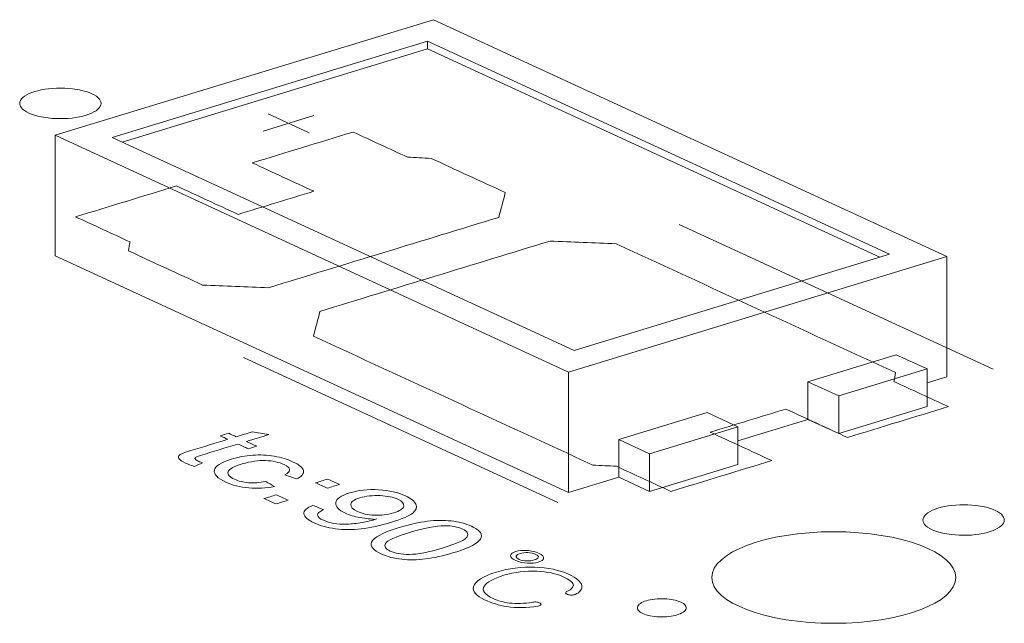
# Model space of a CAD drawing. Header units: inches. Extents: x -30 to 641, y 180 to 601.
# Tile 45 of 234: x 268.87 to 274.92, y 279.96 to 283.67. Entities that reach past the tile are written whole.
import ezdxf

# ---------------------------------------------------------------- set-up
doc = ezdxf.new("R2010")
doc.units = ezdxf.units.IN
doc.header["$MEASUREMENT"] = 0
doc.layers.add('1', color=7, linetype='Continuous')

# ---------------------------------------------------------------- blocks, each defined once
blk = doc.blocks.new('block 3207')
at = {"layer": '1', "color": 155, "lineweight": 18, "true_color": 0x4c7299}
blk.add_lwpolyline([(274.5682, 282.214), (271.4121, 283.6699)], dxfattribs=at)
blk = doc.blocks.new('block 3209')
at = {"layer": '1', "color": 155, "lineweight": 18, "true_color": 0x4c7299}
blk.add_lwpolyline([(269.0853, 282.9589), (272.2414, 281.5031)], dxfattribs=at)
blk = doc.blocks.new('block 3210')
at = {"layer": '1', "color": 155, "lineweight": 18, "true_color": 0x4c7299}
blk.add_lwpolyline([(274.2165, 282.2275), (272.2775, 281.6351)], dxfattribs=at)
blk = doc.blocks.new('block 3211')
at = {"layer": '1', "color": 155, "lineweight": 18, "true_color": 0x4c7299}
blk.add_lwpolyline([(271.376, 283.5378), (274.2165, 282.2275)], dxfattribs=at)
blk = doc.blocks.new('block 3212')
at = {"layer": '1', "color": 155, "lineweight": 18, "true_color": 0x4c7299}
blk.add_lwpolyline([(271.4121, 283.6699), (269.0853, 282.9589)], dxfattribs=at)
blk = doc.blocks.new('block 3213')
at = {"layer": '1', "color": 155, "lineweight": 18, "true_color": 0x4c7299}
blk.add_lwpolyline([(269.437, 282.9454), (271.376, 283.5378)], dxfattribs=at)
blk = doc.blocks.new('block 3214')
at = {"layer": '1', "color": 155, "lineweight": 18, "true_color": 0x4c7299}
blk.add_lwpolyline([(272.2775, 281.6351), (269.437, 282.9454)], dxfattribs=at)
blk = doc.blocks.new('block 3215')
at = {"layer": '1', "color": 155, "lineweight": 18, "true_color": 0x4c7299}
blk.add_lwpolyline([(273.0946, 281.254), (273.2839, 281.1666)], dxfattribs=at)
blk = doc.blocks.new('block 3216')
at = {"layer": '1', "color": 155, "lineweight": 18, "true_color": 0x4c7299}
blk.add_lwpolyline([(273.715, 281.4435), (273.9044, 281.3562)], dxfattribs=at)
blk = doc.blocks.new('block 3217')
at = {"layer": '1', "color": 155, "lineweight": 18, "true_color": 0x4c7299}
blk.add_lwpolyline([(272.2414, 281.5031), (274.5682, 282.214)], dxfattribs=at)
blk = doc.blocks.new('block 3218')
at = {"layer": '1', "color": 155, "lineweight": 18, "true_color": 0x4c7299}
blk.add_lwpolyline([(273.9044, 281.3562), (274.4473, 281.5221)], dxfattribs=at)
blk = doc.blocks.new('block 3219')
at = {"layer": '1', "color": 155, "lineweight": 18, "true_color": 0x4c7299}
blk.add_lwpolyline([(274.4473, 281.5221), (274.258, 281.6094)], dxfattribs=at)
blk = doc.blocks.new('block 3220')
at = {"layer": '1', "color": 155, "lineweight": 18, "true_color": 0x4c7299}
blk.add_lwpolyline([(272.741, 281.0007), (272.5516, 281.0881)], dxfattribs=at)
blk = doc.blocks.new('block 3221')
at = {"layer": '1', "color": 155, "lineweight": 18, "true_color": 0x4c7299}
blk.add_lwpolyline([(273.2839, 281.1666), (272.741, 281.0007)], dxfattribs=at)
blk = doc.blocks.new('block 4233')
at = {"layer": '1', "color": 155, "lineweight": 18, "true_color": 0x4c7299}
blk.add_lwpolyline([(272.2414, 281.5031), (272.2414, 280.7616)], dxfattribs=at)
blk = doc.blocks.new('block 4234')
at = {"layer": '1', "color": 155, "lineweight": 18, "true_color": 0x4c7299}
blk.add_lwpolyline([(274.5682, 282.214), (274.5682, 281.4725)], dxfattribs=at)
blk = doc.blocks.new('block 4235')
at = {"layer": '1', "color": 155, "lineweight": 18, "true_color": 0x4c7299}
blk.add_lwpolyline([(271.376, 283.4915), (271.376, 283.5378)], dxfattribs=at)
blk = doc.blocks.new('block 4236')
at = {"layer": '1', "color": 155, "lineweight": 18, "true_color": 0x4c7299}
blk.add_lwpolyline([(269.0853, 282.9589), (269.0853, 282.2175)], dxfattribs=at)
blk = doc.blocks.new('block 4237')
at = {"layer": '1', "color": 155, "lineweight": 18, "true_color": 0x4c7299}
blk.add_lwpolyline([(269.4975, 282.9175), (271.376, 283.4915)], dxfattribs=at)
blk = doc.blocks.new('block 4238')
at = {"layer": '1', "color": 155, "lineweight": 18, "true_color": 0x4c7299}
blk.add_lwpolyline([(271.376, 283.4915), (274.1561, 282.2091)], dxfattribs=at)
blk = doc.blocks.new('block 4239')
at = {"layer": '1', "color": 155, "lineweight": 18, "true_color": 0x4c7299}
blk.add_lwpolyline([(273.715, 281.4435), (273.715, 281.2118)], dxfattribs=at)
blk = doc.blocks.new('block 4240')
at = {"layer": '1', "color": 155, "lineweight": 18, "true_color": 0x4c7299}
blk.add_lwpolyline([(272.5516, 281.0881), (272.5516, 280.8564)], dxfattribs=at)
blk = doc.blocks.new('block 4241')
at = {"layer": '1', "color": 155, "lineweight": 18, "true_color": 0x4c7299}
blk.add_lwpolyline([(273.9044, 281.3562), (273.9044, 281.1245)], dxfattribs=at)
blk = doc.blocks.new('block 4242')
at = {"layer": '1', "color": 155, "lineweight": 18, "true_color": 0x4c7299}
blk.add_lwpolyline([(274.4473, 281.5221), (274.4473, 281.2903)], dxfattribs=at)
blk = doc.blocks.new('block 4243')
at = {"layer": '1', "color": 155, "lineweight": 18, "true_color": 0x4c7299}
blk.add_lwpolyline([(273.2839, 281.1666), (273.2839, 280.9349)], dxfattribs=at)
blk = doc.blocks.new('block 4244')
at = {"layer": '1', "color": 155, "lineweight": 18, "true_color": 0x4c7299}
blk.add_lwpolyline([(272.741, 281.0007), (272.741, 280.769)], dxfattribs=at)
blk = doc.blocks.new('block 4245')
at = {"layer": '1', "color": 155, "lineweight": 18, "true_color": 0x4c7299}
blk.add_lwpolyline([(274.258, 281.6094), (273.715, 281.4435)], dxfattribs=at)
blk = doc.blocks.new('block 4246')
at = {"layer": '1', "color": 155, "lineweight": 18, "true_color": 0x4c7299}
blk.add_lwpolyline([(272.5516, 281.0881), (273.0946, 281.254)], dxfattribs=at)
blk = doc.blocks.new('block 4247')
at = {"layer": '1', "color": 155, "lineweight": 18, "true_color": 0x4c7299}
blk.add_lwpolyline([(273.2839, 280.9349), (272.741, 280.769)], dxfattribs=at)
blk = doc.blocks.new('block 4248')
at = {"layer": '1', "color": 155, "lineweight": 18, "true_color": 0x4c7299}
blk.add_lwpolyline([(273.9044, 281.1245), (274.4473, 281.2903)], dxfattribs=at)
blk = doc.blocks.new('block 4249')
at = {"layer": '1', "color": 155, "lineweight": 18, "true_color": 0x4c7299}
blk.add_lwpolyline([(273.715, 281.2118), (273.9044, 281.1245)], dxfattribs=at)
blk = doc.blocks.new('block 4250')
at = {"layer": '1', "color": 155, "lineweight": 18, "true_color": 0x4c7299}
blk.add_lwpolyline([(272.741, 280.769), (272.5516, 280.8564)], dxfattribs=at)
blk = doc.blocks.new('block 4251')
at = {"layer": '1', "color": 155, "lineweight": 18, "true_color": 0x4c7299}
blk.add_lwpolyline([(272.2414, 280.7616), (272.5516, 280.8564)], dxfattribs=at)
blk = doc.blocks.new('block 4252')
at = {"layer": '1', "color": 155, "lineweight": 18, "true_color": 0x4c7299}
blk.add_lwpolyline([(274.4473, 281.4356), (274.5682, 281.4725)], dxfattribs=at)
blk = doc.blocks.new('block 4253')
at = {"layer": '1', "color": 155, "lineweight": 18, "true_color": 0x4c7299}
blk.add_lwpolyline([(273.2839, 281.0801), (273.715, 281.2118)], dxfattribs=at)
blk = doc.blocks.new('block 4254')
at = {"layer": '1', "color": 155, "lineweight": 18, "true_color": 0x4c7299}
blk.add_lwpolyline([(269.0853, 282.2175), (272.2414, 280.7616)], dxfattribs=at)
blk = doc.blocks.new('block 4704')
at = {"layer": '1', "color": 18, "lineweight": 13, "true_color": 0x4c0000}
blk.add_lwpolyline([(272.1762, 280.7013), (270.2445, 281.5924)], dxfattribs=at)
blk = doc.blocks.new('block 4773')
at = {"layer": '1', "color": 18, "lineweight": 13, "true_color": 0x4c0000}
blk.add_lwpolyline([(274.8545, 281.5196), (272.9228, 282.4107)], dxfattribs=at)
blk = doc.blocks.new('block 4774')
at = {"layer": '1', "color": 18, "lineweight": 13, "true_color": 0x4c0000}
blk.add_lwpolyline([(270.3945, 283.0901), (270.647, 282.9737)], dxfattribs=at)
blk = doc.blocks.new('block 4775')
at = {"layer": '1', "color": 18, "lineweight": 13, "true_color": 0x4c0000}
blk.add_lwpolyline([(270.3654, 282.985), (270.6757, 283.0797)], dxfattribs=at)
blk = doc.blocks.new('block 4947')
at = {"layer": '1', "color": 18, "lineweight": 13, "true_color": 0x4c0000}
blk.add_lwpolyline([(272.1762, 280.7013), (270.2445, 281.5924)], dxfattribs=at)
blk = doc.blocks.new('block 4948')
at = {"layer": '1', "color": 18, "lineweight": 13, "true_color": 0x4c0000}
blk.add_lwpolyline([(274.8545, 281.5196), (272.9228, 282.4107)], dxfattribs=at)
blk = doc.blocks.new('block 4949')
at = {"layer": '1', "color": 18, "lineweight": 13, "true_color": 0x4c0000}
blk.add_lwpolyline([(270.3654, 282.985), (270.6757, 283.0797)], dxfattribs=at)
blk = doc.blocks.new('block 4950')
at = {"layer": '1', "color": 18, "lineweight": 13, "true_color": 0x4c0000}
blk.add_lwpolyline([(270.3945, 283.0901), (270.647, 282.9737)], dxfattribs=at)
blk = doc.blocks.new('block 5622')
at = {"layer": '1', "color": 18, "lineweight": 13, "true_color": 0x4c0000}
blk.add_open_spline([(273.1236, 280.2391), (273.1236, 280.0836), (273.4594, 279.9575), (273.8736, 279.9575), (274.2878, 279.9575), (274.6236, 280.0836), (274.6236, 280.2391), (274.6236, 280.3946), (274.2878, 280.5206), (273.8736, 280.5206), (273.4594, 280.5206), (273.1236, 280.3946), (273.1236, 280.2391)], degree=3, knots=[0, 0, 0, 0, 1, 1, 1, 2, 2, 2, 3, 3, 3, 4, 4, 4, 4], dxfattribs=at)
blk = doc.blocks.new('block 5623')
at = {"layer": '1', "color": 18, "lineweight": 13, "true_color": 0x4c0000}
blk.add_open_spline([(273.1236, 280.2391), (273.1236, 280.0836), (273.4594, 279.9575), (273.8736, 279.9575), (274.2878, 279.9575), (274.6236, 280.0836), (274.6236, 280.2391), (274.6236, 280.3946), (274.2878, 280.5206), (273.8736, 280.5206), (273.4594, 280.5206), (273.1236, 280.3946), (273.1236, 280.2391)], degree=3, knots=[0, 0, 0, 0, 1, 1, 1, 2, 2, 2, 3, 3, 3, 4, 4, 4, 4], dxfattribs=at)
blk = doc.blocks.new('block 5624')
at = {"layer": '1', "color": 18, "lineweight": 13, "true_color": 0x4c0000}
blk.add_open_spline([(273.1236, 280.2391), (273.1236, 280.0836), (273.4594, 279.9575), (273.8736, 279.9575), (274.2878, 279.9575), (274.6236, 280.0836), (274.6236, 280.2391), (274.6236, 280.3946), (274.2878, 280.5206), (273.8736, 280.5206), (273.4594, 280.5206), (273.1236, 280.3946), (273.1236, 280.2391)], degree=3, knots=[0, 0, 0, 0, 1, 1, 1, 2, 2, 2, 3, 3, 3, 4, 4, 4, 4], dxfattribs=at)
blk = doc.blocks.new('block 5626')
at = {"layer": '1', "color": 18, "lineweight": 13, "true_color": 0x4c0000}
blk.add_open_spline([(273.1236, 280.2391), (273.1236, 280.0836), (273.4594, 279.9575), (273.8736, 279.9575), (274.2878, 279.9575), (274.6236, 280.0836), (274.6236, 280.2391), (274.6236, 280.3946), (274.2878, 280.5206), (273.8736, 280.5206), (273.4594, 280.5206), (273.1236, 280.3946), (273.1236, 280.2391)], degree=3, knots=[0, 0, 0, 0, 1, 1, 1, 2, 2, 2, 3, 3, 3, 4, 4, 4, 4], dxfattribs=at)
blk = doc.blocks.new('block 8531')
at = {"layer": '1', "color": 18, "lineweight": 13, "true_color": 0x4c0000}
blk.add_lwpolyline([(268.9596, 283.2278), (268.9787, 283.2331), (268.9994, 283.2378), (269.0217, 283.2418), (269.0451, 283.2449), (269.0695, 283.2472), (269.0943, 283.2485), (269.1441, 283.2484), (269.1683, 283.2469), (269.1916, 283.2447), (269.2354, 283.2378), (269.2563, 283.2331), (269.2761, 283.2276), (269.2946, 283.2213), (269.3114, 283.2143), (269.3263, 283.2067), (269.339, 283.1986), (269.3493, 283.1902), (269.3573, 283.1815), (269.363, 283.1728), (269.3664, 283.1641), (269.3675, 283.155), (269.3663, 283.1459), (269.3627, 283.1366), (269.3566, 283.1275), (269.348, 283.1187), (269.3372, 283.1102), (269.3242, 283.1022), (269.3094, 283.0948), (269.293, 283.0881), (269.2753, 283.0822), (269.2562, 283.0769), (269.2355, 283.0722), (269.2132, 283.0683), (269.1897, 283.0651), (269.1654, 283.0629), (269.1406, 283.0615), (269.0908, 283.0617), (269.0666, 283.0631), (269.0433, 283.0653), (268.9995, 283.0722), (268.9786, 283.0769), (268.9587, 283.0824), (268.9403, 283.0888), (268.9235, 283.0958), (268.9086, 283.1033), (268.8959, 283.1114), (268.8855, 283.1198), (268.8775, 283.1285), (268.8719, 283.1372), (268.8685, 283.146), (268.8673, 283.155), (268.8685, 283.1642), (268.8722, 283.1734), (268.8783, 283.1825), (268.8868, 283.1914), (268.8977, 283.1999), (268.9107, 283.2078), (268.9255, 283.2152), (268.9419, 283.2219), (268.9596, 283.2278)], dxfattribs=at)
blk = doc.blocks.new('block 8532')
at = {"layer": '1', "color": 18, "lineweight": 13, "true_color": 0x4c0000}
blk.add_lwpolyline([(274.5143, 280.6655), (274.5334, 280.6708), (274.5542, 280.6754), (274.5764, 280.6794), (274.5999, 280.6825), (274.6242, 280.6848), (274.6491, 280.6862), (274.6988, 280.686), (274.723, 280.6846), (274.7463, 280.6823), (274.7901, 280.6755), (274.811, 280.6708), (274.8309, 280.6652), (274.8493, 280.6589), (274.8661, 280.6519), (274.881, 280.6443), (274.8937, 280.6363), (274.9041, 280.6278), (274.9121, 280.6192), (274.9177, 280.6105), (274.9211, 280.6017), (274.9223, 280.5927), (274.9211, 280.5835), (274.9174, 280.5743), (274.9113, 280.5652), (274.9028, 280.5563), (274.8919, 280.5478), (274.8789, 280.5398), (274.8641, 280.5325), (274.8477, 280.5258), (274.83, 280.5198), (274.811, 280.5146), (274.7902, 280.5099), (274.7679, 280.5059), (274.7445, 280.5028), (274.7201, 280.5005), (274.6953, 280.4992), (274.6455, 280.4993), (274.6213, 280.5007), (274.598, 280.503), (274.5542, 280.5099), (274.5333, 280.5146), (274.5135, 280.5201), (274.495, 280.5264), (274.4782, 280.5334), (274.4633, 280.541), (274.4507, 280.5491), (274.4403, 280.5575), (274.4323, 280.5661), (274.4266, 280.5748), (274.4232, 280.5836), (274.4221, 280.5926), (274.4233, 280.6018), (274.4269, 280.611), (274.433, 280.6201), (274.4416, 280.629), (274.4524, 280.6375), (274.4654, 280.6455), (274.4802, 280.6529), (274.4966, 280.6595), (274.5143, 280.6655)], dxfattribs=at)
blk = doc.blocks.new('block 8533')
at = {"layer": '1', "color": 18, "lineweight": 13, "true_color": 0x4c0000}
blk.add_open_spline([(273.958, 281.1005), (274.1649, 281.1637), (274.3717, 281.2269), (274.5785, 281.2901), (274.4669, 281.3416), (274.3554, 281.393), (274.2438, 281.4445), (274.2471, 281.4628), (274.2504, 281.4811), (274.2537, 281.4994), (273.6808, 281.7637), (273.1079, 282.028), (272.535, 282.2922), (272.3996, 282.2976), (272.2643, 282.303), (272.1289, 282.3084), (271.6573, 282.1643), (271.1856, 282.0202), (270.714, 281.8761), (270.7005, 281.8252), (270.687, 281.7744), (270.6735, 281.7235), (271.2464, 281.4592), (271.8194, 281.1949), (272.3923, 280.9307), (272.4407, 280.9282), (272.4891, 280.9256), (272.5375, 280.9231), (272.6491, 280.8717), (272.7606, 280.8202), (272.8722, 280.7688), (273.079, 280.8319), (273.2858, 280.8951), (273.4927, 280.9583), (273.3664, 281.0166), (273.2402, 281.0748), (273.1139, 281.133), (273.269, 281.1804), (273.4242, 281.2278), (273.5793, 281.2752), (273.7055, 281.217), (273.8318, 281.1588), (273.958, 281.1005)], degree=3, knots=[0, 0, 0, 0, 1, 1, 1, 2, 2, 2, 3, 3, 3, 4, 4, 4, 5, 5, 5, 6, 6, 6, 7, 7, 7, 8, 8, 8, 9, 9, 9, 10, 10, 10, 11, 11, 11, 12, 12, 12, 13, 13, 13, 14, 14, 14, 14], dxfattribs=at)
blk = doc.blocks.new('block 8534')
at = {"layer": '1', "color": 18, "lineweight": 13, "true_color": 0x4c0000}
blk.add_open_spline([(273.958, 281.1005), (274.1649, 281.1637), (274.3717, 281.2269), (274.5785, 281.2901), (274.4669, 281.3416), (274.3554, 281.393), (274.2438, 281.4445), (274.2471, 281.4628), (274.2504, 281.4811), (274.2537, 281.4994), (273.6808, 281.7637), (273.1079, 282.028), (272.535, 282.2922), (272.3996, 282.2976), (272.2643, 282.303), (272.1289, 282.3084), (271.6573, 282.1643), (271.1856, 282.0202), (270.714, 281.8761), (270.7005, 281.8252), (270.687, 281.7744), (270.6735, 281.7235), (271.2464, 281.4592), (271.8194, 281.1949), (272.3923, 280.9307), (272.4407, 280.9282), (272.4891, 280.9256), (272.5375, 280.9231), (272.6491, 280.8717), (272.7606, 280.8202), (272.8722, 280.7688), (273.079, 280.8319), (273.2858, 280.8951), (273.4927, 280.9583), (273.3664, 281.0166), (273.2402, 281.0748), (273.1139, 281.133), (273.269, 281.1804), (273.4242, 281.2278), (273.5793, 281.2752), (273.7055, 281.217), (273.8318, 281.1588), (273.958, 281.1005)], degree=3, knots=[0, 0, 0, 0, 1, 1, 1, 2, 2, 2, 3, 3, 3, 4, 4, 4, 5, 5, 5, 6, 6, 6, 7, 7, 7, 8, 8, 8, 9, 9, 9, 10, 10, 10, 11, 11, 11, 12, 12, 12, 13, 13, 13, 14, 14, 14, 14], dxfattribs=at)
blk = doc.blocks.new('block 8535')
at = {"layer": '1', "color": 18, "lineweight": 13, "true_color": 0x4c0000}
blk.add_open_spline([(271.8537, 282.6065), (271.8402, 282.5557), (271.8268, 282.5048), (271.8133, 282.454), (271.3416, 282.3099), (270.87, 282.1658), (270.3984, 282.0217), (270.263, 282.027), (270.1276, 282.0324), (269.9923, 282.0378), (269.8401, 282.1079), (269.688, 282.1781), (269.5359, 282.2483), (269.5392, 282.2666), (269.5425, 282.2849), (269.5458, 282.3032), (269.4343, 282.3546), (269.3227, 282.4061), (269.2111, 282.4576), (269.4179, 282.5208), (269.6248, 282.584), (269.8316, 282.6472), (269.9578, 282.5889), (270.0841, 282.5307), (270.2103, 282.4725), (270.3654, 282.5198), (270.5206, 282.5672), (270.6757, 282.6146), (270.5494, 282.6729), (270.4232, 282.7311), (270.297, 282.7893), (270.5038, 282.8525), (270.7106, 282.9157), (270.9174, 282.9789), (271.029, 282.9275), (271.1406, 282.876), (271.2522, 282.8245), (271.3006, 282.822), (271.3489, 282.8195), (271.3973, 282.817), (271.5495, 282.7468), (271.7016, 282.6767), (271.8537, 282.6065)], degree=3, knots=[0, 0, 0, 0, 1, 1, 1, 2, 2, 2, 3, 3, 3, 4, 4, 4, 5, 5, 5, 6, 6, 6, 7, 7, 7, 8, 8, 8, 9, 9, 9, 10, 10, 10, 11, 11, 11, 12, 12, 12, 13, 13, 13, 14, 14, 14, 14], dxfattribs=at)
blk = doc.blocks.new('block 8536')
at = {"layer": '1', "color": 18, "lineweight": 13, "true_color": 0x4c0000}
blk.add_open_spline([(271.8537, 282.6065), (271.8402, 282.5557), (271.8268, 282.5048), (271.8133, 282.454), (271.3416, 282.3099), (270.87, 282.1658), (270.3984, 282.0217), (270.263, 282.027), (270.1276, 282.0324), (269.9923, 282.0378), (269.8401, 282.1079), (269.688, 282.1781), (269.5359, 282.2483), (269.5392, 282.2666), (269.5425, 282.2849), (269.5458, 282.3032), (269.4343, 282.3546), (269.3227, 282.4061), (269.2111, 282.4576), (269.4179, 282.5208), (269.6248, 282.584), (269.8316, 282.6472), (269.9578, 282.5889), (270.0841, 282.5307), (270.2103, 282.4725), (270.3654, 282.5198), (270.5206, 282.5672), (270.6757, 282.6146), (270.5494, 282.6729), (270.4232, 282.7311), (270.297, 282.7893), (270.5038, 282.8525), (270.7106, 282.9157), (270.9174, 282.9789), (271.029, 282.9275), (271.1406, 282.876), (271.2522, 282.8245), (271.3006, 282.822), (271.3489, 282.8195), (271.3973, 282.817), (271.5495, 282.7468), (271.7016, 282.6767), (271.8537, 282.6065)], degree=3, knots=[0, 0, 0, 0, 1, 1, 1, 2, 2, 2, 3, 3, 3, 4, 4, 4, 5, 5, 5, 6, 6, 6, 7, 7, 7, 8, 8, 8, 9, 9, 9, 10, 10, 10, 11, 11, 11, 12, 12, 12, 13, 13, 13, 14, 14, 14, 14], dxfattribs=at)
blk = doc.blocks.new('block 8748')
at = {"layer": '1', "color": 18, "lineweight": 13, "true_color": 0x4c0000}
blk.add_lwpolyline([(272.7211, 280.0966), (272.7326, 280.0997), (272.745, 280.1025), (272.7584, 280.1049), (272.7724, 280.1068), (272.787, 280.1081), (272.8019, 280.1089), (272.8318, 280.1089), (272.8463, 280.108), (272.8603, 280.1067), (272.8865, 280.1025), (272.8991, 280.0997), (272.911, 280.0964), (272.9221, 280.0926), (272.9321, 280.0884), (272.941, 280.0839), (272.9486, 280.079), (272.9549, 280.074), (272.9597, 280.0688), (272.9631, 280.0636), (272.9651, 280.0583), (272.9658, 280.0529), (272.9651, 280.0474), (272.9629, 280.0419), (272.9592, 280.0364), (272.9541, 280.0311), (272.9476, 280.026), (272.9398, 280.0212), (272.9309, 280.0168), (272.9211, 280.0128), (272.9105, 280.0092), (272.899, 280.006), (272.8866, 280.0032), (272.8732, 280.0009), (272.8592, 279.999), (272.8446, 279.9976), (272.8297, 279.9968), (272.7998, 279.9969), (272.7853, 279.9977), (272.7713, 279.9991), (272.7451, 280.0032), (272.7325, 280.006), (272.7206, 280.0093), (272.7095, 280.0131), (272.6994, 280.0173), (272.6905, 280.0219), (272.6829, 280.0267), (272.6767, 280.0318), (272.6719, 280.037), (272.6685, 280.0422), (272.6665, 280.0474), (272.6658, 280.0529), (272.6665, 280.0584), (272.6687, 280.0639), (272.6724, 280.0694), (272.6775, 280.0747), (272.684, 280.0798), (272.6918, 280.0846), (272.7007, 280.089), (272.7105, 280.093), (272.7211, 280.0966)], dxfattribs=at)
blk = doc.blocks.new('block 8794')
at = {"layer": '1', "color": 18, "lineweight": 13, "true_color": 0x4c0000}
blk.add_open_spline([(269.9465, 280.9771), (269.9432, 280.9744), (269.9424, 280.9714), (269.9442, 280.9681)], degree=3, dxfattribs=at)
blk = doc.blocks.new('block 8797')
at = {"layer": '1', "color": 18, "lineweight": 13, "true_color": 0x4c0000}
blk.add_open_spline([(271.4814, 280.5574), (271.4265, 280.5574), (271.3545, 280.5438), (271.2655, 280.5166), (271.1763, 280.4893), (271.1269, 280.4667), (271.1171, 280.4486), (271.1073, 280.4304), (271.117, 280.4147), (271.1459, 280.4013), (271.1749, 280.3879), (271.2139, 280.3812), (271.2634, 280.3812), (271.3127, 280.3812), (271.382, 280.3947), (271.4708, 280.4218), (271.5602, 280.4491), (271.6096, 280.4719), (271.6192, 280.4899), (271.6288, 280.508), (271.6191, 280.5239), (271.5897, 280.5374), (271.5608, 280.5508), (271.5246, 280.5574), (271.4814, 280.5574)], degree=3, knots=[0, 0, 0, 0, 1, 1, 1, 2, 2, 2, 3, 3, 3, 4, 4, 4, 5, 5, 5, 6, 6, 6, 7, 7, 7, 8, 8, 8, 8], dxfattribs=at)
blk = doc.blocks.new('block 8801')
at = {"layer": '1', "color": 18, "lineweight": 13, "true_color": 0x4c0000}
blk.add_open_spline([(272.0343, 280.3031), (272.1156, 280.3004), (272.1866, 280.2851), (272.2468, 280.2573), (272.2906, 280.2371), (272.3204, 280.2124), (272.3243, 280.1886), (272.328, 280.1667), (272.3139, 280.1487), (272.2835, 280.1347), (272.2774, 280.1322), (272.2696, 280.1309), (272.26, 280.1308), (272.2518, 280.1308), (272.244, 280.132), (272.2363, 280.1343), (272.2222, 280.1462), (272.2252, 280.1497), (272.2327, 280.1531), (272.2632, 280.1682), (272.2761, 280.183), (272.2715, 280.1977), (272.2666, 280.2113), (272.2458, 280.2266), (272.2088, 280.2436), (272.1659, 280.2634), (272.1124, 280.2748), (272.0485, 280.2779), (271.9783, 280.2812), (271.9104, 280.2727), (271.8453, 280.2528), (271.7806, 280.2331), (271.7403, 280.2113), (271.7247, 280.1875), (271.7069, 280.1603), (271.7253, 280.1344), (271.779, 280.1096), (271.8099, 280.0953), (271.8433, 280.0862), (271.8792, 280.0821), (271.9218, 280.0773), (271.9694, 280.0789), (272.0221, 280.0871), (272.031, 280.0891), (272.0399, 280.0894), (272.0491, 280.0878), (272.0575, 280.0865), (272.0641, 280.0843), (272.0687, 280.081), (272.0737, 280.0775), (272.0752, 280.0741), (272.073, 280.071), (272.0704, 280.0673), (272.0639, 280.0644), (272.0536, 280.0624), (271.9863, 280.0518), (271.9227, 280.0512), (271.8631, 280.0606), (271.8157, 280.0681), (271.7702, 280.0818), (271.7263, 280.1021), (271.6735, 280.1264), (271.6509, 280.1534), (271.6584, 280.1828), (271.6669, 280.2165), (271.7139, 280.2466), (271.8003, 280.273), (271.8749, 280.2957), (271.9529, 280.3058), (272.0343, 280.3031)], degree=3, knots=[0, 0, 0, 0, 1, 1, 1, 2, 2, 2, 3, 3, 3, 4, 4, 4, 5, 5, 5, 6, 6, 6, 7, 7, 7, 8, 8, 8, 9, 9, 9, 10, 10, 10, 11, 11, 11, 12, 12, 12, 13, 13, 13, 14, 14, 14, 15, 15, 15, 16, 16, 16, 17, 17, 17, 18, 18, 18, 19, 19, 19, 20, 20, 20, 21, 21, 21, 22, 22, 22, 23, 23, 23, 23], dxfattribs=at)
blk = doc.blocks.new('block 8802')
at = {"layer": '1', "color": 18, "lineweight": 13, "true_color": 0x4c0000}
blk.add_open_spline([(270.4414, 280.6914), (270.4175, 280.7024), (270.3935, 280.7135), (270.3696, 280.7245), (270.3949, 280.7323), (270.4202, 280.74), (270.4455, 280.7477), (270.4695, 280.7367), (270.4935, 280.7256), (270.5174, 280.7146), (270.4921, 280.7068), (270.4668, 280.6991), (270.4414, 280.6914)], degree=3, knots=[0, 0, 0, 0, 1, 1, 1, 2, 2, 2, 3, 3, 3, 4, 4, 4, 4], dxfattribs=at)
blk = doc.blocks.new('block 8804')
at = {"layer": '1', "color": 18, "lineweight": 13, "true_color": 0x4c0000}
blk.add_open_spline([(270.2746, 280.822), (270.3071, 280.8193), (270.3423, 280.822), (270.3801, 280.8301), (270.398, 280.8197), (270.4158, 280.8093), (270.4337, 280.7989), (270.3817, 280.7883), (270.3289, 280.7854), (270.2755, 280.7905), (270.2219, 280.7955), (270.175, 280.8074), (270.1343, 280.8262), (270.0835, 280.8497), (270.0601, 280.874), (270.0644, 280.899), (270.0687, 280.924), (270.1034, 280.9465), (270.1691, 280.9666), (270.2116, 280.9796), (270.2554, 280.9878), (270.3006, 280.9915), (270.3458, 280.9951), (270.3899, 280.993), (270.4331, 280.9853), (270.4762, 280.9777), (270.5138, 280.9664), (270.5458, 280.9516), (270.5862, 280.933), (270.6084, 280.9145), (270.6125, 280.896), (270.6166, 280.8776), (270.6023, 280.8606), (270.57, 280.8451), (270.5462, 280.8535), (270.5224, 280.8619), (270.4986, 280.8703), (270.5191, 280.8811), (270.5287, 280.8919), (270.5272, 280.9028), (270.5257, 280.9138), (270.5145, 280.924), (270.4935, 280.9337), (270.4617, 280.9484), (270.4237, 280.9566), (270.3798, 280.9585), (270.336, 280.9603), (270.2881, 280.9532), (270.236, 280.9373), (270.183, 280.9211), (270.1543, 280.905), (270.1493, 280.8888), (270.1443, 280.8727), (270.1576, 280.8575), (270.1885, 280.8433), (270.2132, 280.8319), (270.2419, 280.8247), (270.2746, 280.822)], degree=3, knots=[0, 0, 0, 0, 1, 1, 1, 2, 2, 2, 3, 3, 3, 4, 4, 4, 5, 5, 5, 6, 6, 6, 7, 7, 7, 8, 8, 8, 9, 9, 9, 10, 10, 10, 11, 11, 11, 12, 12, 12, 13, 13, 13, 14, 14, 14, 15, 15, 15, 16, 16, 16, 17, 17, 17, 18, 18, 18, 19, 19, 19, 19], dxfattribs=at)
blk = doc.blocks.new('block 8807')
at = {"layer": '1', "color": 18, "lineweight": 13, "true_color": 0x4c0000}
blk.add_open_spline([(271.9914, 280.3927), (272.0102, 280.392), (272.0268, 280.3883), (272.0413, 280.3816), (272.0539, 280.3758), (272.0591, 280.3695), (272.0566, 280.3626), (272.0541, 280.3565), (272.0458, 280.3513), (272.0315, 280.3469), (272.0176, 280.3427), (272.0026, 280.3408), (271.9862, 280.3411), (271.9675, 280.3415), (271.9517, 280.3446), (271.939, 280.3504), (271.9246, 280.3571), (271.9186, 280.364), (271.921, 280.3712), (271.923, 280.3775), (271.9308, 280.3827), (271.9447, 280.387), (271.959, 280.3914), (271.9745, 280.3933), (271.9914, 280.3927)], degree=3, knots=[0, 0, 0, 0, 1, 1, 1, 2, 2, 2, 3, 3, 3, 4, 4, 4, 5, 5, 5, 6, 6, 6, 7, 7, 7, 8, 8, 8, 8], dxfattribs=at)
blk = doc.blocks.new('block 8808')
at = {"layer": '1', "color": 18, "lineweight": 13, "true_color": 0x4c0000}
blk.add_open_spline([(271.0486, 280.6224), (271.089, 280.6203), (271.1284, 280.6251), (271.1667, 280.6368), (271.205, 280.6485), (271.2257, 280.6622), (271.2289, 280.678), (271.2321, 280.6938), (271.2202, 280.7079), (271.1932, 280.7203), (271.165, 280.7333), (271.1287, 280.7408), (271.0835, 280.743), (271.0385, 280.7452), (270.9968, 280.7404), (270.9583, 280.7287), (270.9237, 280.7181), (270.9055, 280.705), (270.9035, 280.6893), (270.9016, 280.6736), (270.9153, 280.659), (270.9442, 280.6457), (270.9734, 280.6322), (271.0083, 280.6245), (271.0486, 280.6224)], degree=3, knots=[0, 0, 0, 0, 1, 1, 1, 2, 2, 2, 3, 3, 3, 4, 4, 4, 5, 5, 5, 6, 6, 6, 7, 7, 7, 8, 8, 8, 8], dxfattribs=at)
blk = doc.blocks.new('block 8810')
at = {"layer": '1', "color": 18, "lineweight": 13, "true_color": 0x4c0000}
blk.add_open_spline([(272.0895, 280.3571), (272.0918, 280.3675), (272.0824, 280.3775), (272.0614, 280.3872), (272.0385, 280.3977), (272.0129, 280.4039), (271.9845, 280.4056), (271.9595, 280.4069), (271.9371, 280.4045), (271.9173, 280.3985), (271.8981, 280.3926), (271.8875, 280.3849), (271.8859, 280.3755), (271.884, 280.3646), (271.8947, 280.3538), (271.9176, 280.3432), (271.9386, 280.3335), (271.9631, 280.3281), (271.991, 280.327), (272.0155, 280.326), (272.0375, 280.3283), (272.0567, 280.3342), (272.0765, 280.3402), (272.0874, 280.3479), (272.0895, 280.3571)], degree=3, knots=[0, 0, 0, 0, 1, 1, 1, 2, 2, 2, 3, 3, 3, 4, 4, 4, 5, 5, 5, 6, 6, 6, 7, 7, 7, 8, 8, 8, 8], dxfattribs=at)
blk = doc.blocks.new('block 8814')
at = {"layer": '1', "color": 18, "lineweight": 13, "true_color": 0x4c0000}
blk.add_open_spline([(271.0511, 280.5959), (271.0541, 280.5967), (271.0584, 280.5982), (271.0641, 280.6001)], degree=3, dxfattribs=at)
blk = doc.blocks.new('block 8815')
at = {"layer": '1', "color": 18, "lineweight": 13, "true_color": 0x4c0000}
blk.add_open_spline([(269.961, 280.9567), (269.9681, 280.9535), (269.9782, 280.9495), (269.9913, 280.9447), (269.9746, 280.9373), (269.958, 280.9299), (269.9414, 280.9225), (269.9198, 280.9295), (269.902, 280.9363), (269.888, 280.9427), (269.865, 280.9533), (269.8511, 280.9626), (269.8461, 280.9708), (269.8411, 280.9789), (269.8424, 280.9861), (269.8498, 280.9923), (269.8571, 280.9984), (269.8807, 281.0077), (269.9207, 281.0199), (269.9961, 281.0429), (270.0715, 281.066), (270.1469, 281.089), (270.1315, 281.0961), (270.1161, 281.1032), (270.1007, 281.1103), (270.118, 281.1156), (270.1353, 281.1209), (270.1526, 281.1262), (270.1681, 281.1191), (270.1835, 281.112), (270.1989, 281.1049), (270.2313, 281.1148), (270.2638, 281.1247), (270.2962, 281.1346), (270.3305, 281.1291), (270.3647, 281.1235), (270.3989, 281.1179), (270.3531, 281.1039), (270.3073, 281.09), (270.2616, 281.076), (270.2827, 281.0662), (270.3039, 281.0564), (270.325, 281.0467), (270.3077, 281.0414), (270.2904, 281.0361), (270.2731, 281.0308), (270.2519, 281.0406), (270.2308, 281.0503), (270.2096, 281.0601), (270.133, 281.0367), (270.0564, 281.0133), (269.9797, 280.9899), (269.9607, 280.984), (269.9497, 280.9798), (269.9465, 280.9771), (269.9461, 280.9648), (269.9517, 280.961), (269.961, 280.9567)], degree=3, knots=[0, 0, 0, 0, 1, 1, 1, 2, 2, 2, 3, 3, 3, 4, 4, 4, 5, 5, 5, 6, 6, 6, 7, 7, 7, 8, 8, 8, 9, 9, 9, 10, 10, 10, 11, 11, 11, 12, 12, 12, 13, 13, 13, 14, 14, 14, 15, 15, 15, 16, 16, 16, 17, 17, 17, 18, 18, 18, 19, 19, 19, 19], dxfattribs=at)
blk = doc.blocks.new('block 8820')
at = {"layer": '1', "color": 18, "lineweight": 13, "true_color": 0x4c0000}
blk.add_open_spline([(271.0308, 280.4556), (271.0421, 280.485), (271.0988, 280.5153), (271.2007, 280.5464), (271.2649, 280.5661), (271.3227, 280.579), (271.3744, 280.5852), (271.4259, 280.5914), (271.4748, 280.592), (271.5206, 280.5872), (271.5666, 280.5823), (271.6082, 280.5712), (271.6455, 280.554), (271.6731, 280.5413), (271.6914, 280.5283), (271.7004, 280.5151), (271.7093, 280.502), (271.7097, 280.4889), (271.7012, 280.4759), (271.6926, 280.4629), (271.6763, 280.4498), (271.6524, 280.4365), (271.6284, 280.4232), (271.5894, 280.4084), (271.5356, 280.392), (271.4719, 280.3725), (271.4143, 280.3596), (271.3628, 280.3534), (271.3112, 280.3471), (271.2625, 280.3465), (271.2165, 280.3513), (271.1704, 280.3561), (271.1286, 280.3672), (271.091, 280.3846), (271.0415, 280.4074), (271.0214, 280.4311), (271.0308, 280.4556)], degree=3, knots=[0, 0, 0, 0, 1, 1, 1, 2, 2, 2, 3, 3, 3, 4, 4, 4, 5, 5, 5, 6, 6, 6, 7, 7, 7, 8, 8, 8, 9, 9, 9, 10, 10, 10, 11, 11, 11, 12, 12, 12, 12], dxfattribs=at)
blk = doc.blocks.new('block 8826')
at = {"layer": '1', "color": 18, "lineweight": 13, "true_color": 0x4c0000}
blk.add_open_spline([(272.2363, 280.1343), (272.2293, 280.1364), (272.2251, 280.1391), (272.2239, 280.1423)], degree=3, dxfattribs=at)
blk = doc.blocks.new('block 8827')
at = {"layer": '1', "color": 18, "lineweight": 13, "true_color": 0x4c0000}
blk.add_open_spline([(270.7588, 280.7883), (270.7348, 280.7994), (270.7109, 280.8104), (270.6869, 280.8215), (270.7123, 280.8292), (270.7376, 280.837), (270.7629, 280.8447), (270.7869, 280.8336), (270.8108, 280.8226), (270.8348, 280.8115), (270.8095, 280.8038), (270.7841, 280.7961), (270.7588, 280.7883)], degree=3, knots=[0, 0, 0, 0, 1, 1, 1, 2, 2, 2, 3, 3, 3, 4, 4, 4, 4], dxfattribs=at)
blk = doc.blocks.new('block 8828')
at = {"layer": '1', "color": 18, "lineweight": 13, "true_color": 0x4c0000}
blk.add_open_spline([(270.6154, 280.6308), (270.6135, 280.6501), (270.6313, 280.6673), (270.6689, 280.6827), (270.6911, 280.674), (270.7133, 280.6653), (270.7355, 280.6566), (270.7105, 280.645), (270.6984, 280.6338), (270.6994, 280.623), (270.7003, 280.6121), (270.7121, 280.6015), (270.7347, 280.591), (270.754, 280.5821), (270.7758, 280.5757), (270.7997, 280.5718), (270.8236, 280.5679), (270.8481, 280.5663), (270.8732, 280.5668), (270.8982, 280.5673), (270.9272, 280.5701), (270.9602, 280.5753), (270.9931, 280.5805), (271.0235, 280.5874), (271.0511, 280.5959), (271.0302, 280.5994), (270.9958, 280.6021), (270.9608, 280.6081), (270.9258, 280.6142), (270.8955, 280.623), (270.87, 280.6348), (270.8274, 280.6544), (270.8078, 280.6759), (270.811, 280.6995), (270.8142, 280.723), (270.8424, 280.7429), (270.8957, 280.7592), (270.9507, 280.776), (271.0106, 280.7825), (271.0746, 280.7786), (271.139, 280.7747), (271.1943, 280.7621), (271.2405, 280.7408), (271.2739, 280.7254), (271.2951, 280.7084), (271.3037, 280.6898), (271.3122, 280.6712), (271.3063, 280.6533), (271.2853, 280.6359), (271.2644, 280.6185), (271.2208, 280.5996), (271.1541, 280.5793), (271.0848, 280.5581), (271.0224, 280.5445), (270.9671, 280.5384), (270.9117, 280.5324), (270.8593, 280.5327), (270.8096, 280.5391), (270.7599, 280.5455), (270.7162, 280.5575), (270.6783, 280.5749), (270.6383, 280.5934), (270.6172, 280.6122), (270.6154, 280.6308)], degree=3, knots=[0, 0, 0, 0, 1, 1, 1, 2, 2, 2, 3, 3, 3, 4, 4, 4, 5, 5, 5, 6, 6, 6, 7, 7, 7, 8, 8, 8, 9, 9, 9, 10, 10, 10, 11, 11, 11, 12, 12, 12, 13, 13, 13, 14, 14, 14, 15, 15, 15, 16, 16, 16, 17, 17, 17, 18, 18, 18, 19, 19, 19, 20, 20, 20, 21, 21, 21, 21], dxfattribs=at)
blk = doc.blocks.new('block 8832')
at = {"layer": '1', "color": 18, "lineweight": 13, "true_color": 0x4c0000}
blk.add_lwpolyline([(272.7211, 280.0966), (272.7326, 280.0997), (272.745, 280.1025), (272.7584, 280.1049), (272.7724, 280.1068), (272.787, 280.1081), (272.8019, 280.1089), (272.8318, 280.1089), (272.8463, 280.108), (272.8603, 280.1067), (272.8865, 280.1025), (272.8991, 280.0997), (272.911, 280.0964), (272.9221, 280.0926), (272.9321, 280.0884), (272.941, 280.0839), (272.9486, 280.079), (272.9549, 280.074), (272.9597, 280.0688), (272.9631, 280.0636), (272.9651, 280.0583), (272.9658, 280.0529), (272.9651, 280.0474), (272.9629, 280.0419), (272.9592, 280.0364), (272.9541, 280.0311), (272.9476, 280.026), (272.9398, 280.0212), (272.9309, 280.0168), (272.9211, 280.0128), (272.9105, 280.0092), (272.899, 280.006), (272.8866, 280.0032), (272.8732, 280.0009), (272.8592, 279.999), (272.8446, 279.9976), (272.8297, 279.9968), (272.7998, 279.9969), (272.7853, 279.9977), (272.7713, 279.9991), (272.7451, 280.0032), (272.7325, 280.006), (272.7206, 280.0093), (272.7095, 280.0131), (272.6994, 280.0173), (272.6905, 280.0219), (272.6829, 280.0267), (272.6767, 280.0318), (272.6719, 280.037), (272.6685, 280.0422), (272.6665, 280.0474), (272.6658, 280.0529), (272.6665, 280.0584), (272.6687, 280.0639), (272.6724, 280.0694), (272.6775, 280.0747), (272.684, 280.0798), (272.6918, 280.0846), (272.7007, 280.089), (272.7105, 280.093), (272.7211, 280.0966)], dxfattribs=at)
blk = doc.blocks.new('block 8989')
at = {"layer": '1', "color": 18, "lineweight": 13, "true_color": 0x4c0000}
blk.add_lwpolyline([(274.5143, 280.6655), (274.5334, 280.6708), (274.5542, 280.6754), (274.5764, 280.6794), (274.5999, 280.6825), (274.6242, 280.6848), (274.6491, 280.6862), (274.6988, 280.686), (274.723, 280.6846), (274.7463, 280.6823), (274.7901, 280.6755), (274.811, 280.6708), (274.8309, 280.6652), (274.8493, 280.6589), (274.8661, 280.6519), (274.881, 280.6443), (274.8937, 280.6363), (274.9041, 280.6278), (274.9121, 280.6192), (274.9177, 280.6105), (274.9211, 280.6017), (274.9223, 280.5927), (274.9211, 280.5835), (274.9174, 280.5743), (274.9113, 280.5652), (274.9028, 280.5563), (274.8919, 280.5478), (274.8789, 280.5398), (274.8641, 280.5325), (274.8477, 280.5258), (274.83, 280.5198), (274.811, 280.5146), (274.7902, 280.5099), (274.7679, 280.5059), (274.7445, 280.5028), (274.7201, 280.5005), (274.6953, 280.4992), (274.6455, 280.4993), (274.6213, 280.5007), (274.598, 280.503), (274.5542, 280.5099), (274.5333, 280.5146), (274.5135, 280.5201), (274.495, 280.5264), (274.4782, 280.5334), (274.4633, 280.541), (274.4507, 280.5491), (274.4403, 280.5575), (274.4323, 280.5661), (274.4266, 280.5748), (274.4232, 280.5836), (274.4221, 280.5926), (274.4233, 280.6018), (274.4269, 280.611), (274.433, 280.6201), (274.4416, 280.629), (274.4524, 280.6375), (274.4654, 280.6455), (274.4802, 280.6529), (274.4966, 280.6595), (274.5143, 280.6655)], dxfattribs=at)
blk = doc.blocks.new('block 8990')
at = {"layer": '1', "color": 18, "lineweight": 13, "true_color": 0x4c0000}
blk.add_open_spline([(271.8537, 282.6065), (271.8402, 282.5557), (271.8268, 282.5048), (271.8133, 282.454), (271.3416, 282.3099), (270.87, 282.1658), (270.3984, 282.0217), (270.263, 282.027), (270.1276, 282.0324), (269.9923, 282.0378), (269.8401, 282.1079), (269.688, 282.1781), (269.5359, 282.2483), (269.5392, 282.2666), (269.5425, 282.2849), (269.5458, 282.3032), (269.4343, 282.3546), (269.3227, 282.4061), (269.2111, 282.4576), (269.4179, 282.5208), (269.6248, 282.584), (269.8316, 282.6472), (269.9578, 282.5889), (270.0841, 282.5307), (270.2103, 282.4725), (270.3654, 282.5198), (270.5206, 282.5672), (270.6757, 282.6146), (270.5494, 282.6729), (270.4232, 282.7311), (270.297, 282.7893), (270.5038, 282.8525), (270.7106, 282.9157), (270.9174, 282.9789), (271.029, 282.9275), (271.1406, 282.876), (271.2522, 282.8245), (271.3006, 282.822), (271.3489, 282.8195), (271.3973, 282.817), (271.5495, 282.7468), (271.7016, 282.6767), (271.8537, 282.6065)], degree=3, knots=[0, 0, 0, 0, 1, 1, 1, 2, 2, 2, 3, 3, 3, 4, 4, 4, 5, 5, 5, 6, 6, 6, 7, 7, 7, 8, 8, 8, 9, 9, 9, 10, 10, 10, 11, 11, 11, 12, 12, 12, 13, 13, 13, 14, 14, 14, 14], dxfattribs=at)
blk = doc.blocks.new('block 8991')
at = {"layer": '1', "color": 18, "lineweight": 13, "true_color": 0x4c0000}
blk.add_open_spline([(273.958, 281.1005), (274.1649, 281.1637), (274.3717, 281.2269), (274.5785, 281.2901), (274.4669, 281.3416), (274.3554, 281.393), (274.2438, 281.4445), (274.2471, 281.4628), (274.2504, 281.4811), (274.2537, 281.4994), (273.6808, 281.7637), (273.1079, 282.028), (272.535, 282.2922), (272.3996, 282.2976), (272.2643, 282.303), (272.1289, 282.3084), (271.6573, 282.1643), (271.1856, 282.0202), (270.714, 281.8761), (270.7005, 281.8252), (270.687, 281.7744), (270.6735, 281.7235), (271.2464, 281.4592), (271.8194, 281.1949), (272.3923, 280.9307), (272.4407, 280.9282), (272.4891, 280.9256), (272.5375, 280.9231), (272.6491, 280.8717), (272.7606, 280.8202), (272.8722, 280.7688), (273.079, 280.8319), (273.2858, 280.8951), (273.4927, 280.9583), (273.3664, 281.0166), (273.2402, 281.0748), (273.1139, 281.133), (273.269, 281.1804), (273.4242, 281.2278), (273.5793, 281.2752), (273.7055, 281.217), (273.8318, 281.1588), (273.958, 281.1005)], degree=3, knots=[0, 0, 0, 0, 1, 1, 1, 2, 2, 2, 3, 3, 3, 4, 4, 4, 5, 5, 5, 6, 6, 6, 7, 7, 7, 8, 8, 8, 9, 9, 9, 10, 10, 10, 11, 11, 11, 12, 12, 12, 13, 13, 13, 14, 14, 14, 14], dxfattribs=at)
blk = doc.blocks.new('block 8992')
at = {"layer": '1', "color": 18, "lineweight": 13, "true_color": 0x4c0000}
blk.add_open_spline([(273.958, 281.1005), (274.1649, 281.1637), (274.3717, 281.2269), (274.5785, 281.2901), (274.4669, 281.3416), (274.3554, 281.393), (274.2438, 281.4445), (274.2471, 281.4628), (274.2504, 281.4811), (274.2537, 281.4994), (273.6808, 281.7637), (273.1079, 282.028), (272.535, 282.2922), (272.3996, 282.2976), (272.2643, 282.303), (272.1289, 282.3084), (271.6573, 282.1643), (271.1856, 282.0202), (270.714, 281.8761), (270.7005, 281.8252), (270.687, 281.7744), (270.6735, 281.7235), (271.2464, 281.4592), (271.8194, 281.1949), (272.3923, 280.9307), (272.4407, 280.9282), (272.4891, 280.9256), (272.5375, 280.9231), (272.6491, 280.8717), (272.7606, 280.8202), (272.8722, 280.7688), (273.079, 280.8319), (273.2858, 280.8951), (273.4927, 280.9583), (273.3664, 281.0166), (273.2402, 281.0748), (273.1139, 281.133), (273.269, 281.1804), (273.4242, 281.2278), (273.5793, 281.2752), (273.7055, 281.217), (273.8318, 281.1588), (273.958, 281.1005)], degree=3, knots=[0, 0, 0, 0, 1, 1, 1, 2, 2, 2, 3, 3, 3, 4, 4, 4, 5, 5, 5, 6, 6, 6, 7, 7, 7, 8, 8, 8, 9, 9, 9, 10, 10, 10, 11, 11, 11, 12, 12, 12, 13, 13, 13, 14, 14, 14, 14], dxfattribs=at)
blk = doc.blocks.new('block 8993')
at = {"layer": '1', "color": 18, "lineweight": 13, "true_color": 0x4c0000}
blk.add_open_spline([(271.8537, 282.6065), (271.8402, 282.5557), (271.8268, 282.5048), (271.8133, 282.454), (271.3416, 282.3099), (270.87, 282.1658), (270.3984, 282.0217), (270.263, 282.027), (270.1276, 282.0324), (269.9923, 282.0378), (269.8401, 282.1079), (269.688, 282.1781), (269.5359, 282.2483), (269.5392, 282.2666), (269.5425, 282.2849), (269.5458, 282.3032), (269.4343, 282.3546), (269.3227, 282.4061), (269.2111, 282.4576), (269.4179, 282.5208), (269.6248, 282.584), (269.8316, 282.6472), (269.9578, 282.5889), (270.0841, 282.5307), (270.2103, 282.4725), (270.3654, 282.5198), (270.5206, 282.5672), (270.6757, 282.6146), (270.5494, 282.6729), (270.4232, 282.7311), (270.297, 282.7893), (270.5038, 282.8525), (270.7106, 282.9157), (270.9174, 282.9789), (271.029, 282.9275), (271.1406, 282.876), (271.2522, 282.8245), (271.3006, 282.822), (271.3489, 282.8195), (271.3973, 282.817), (271.5495, 282.7468), (271.7016, 282.6767), (271.8537, 282.6065)], degree=3, knots=[0, 0, 0, 0, 1, 1, 1, 2, 2, 2, 3, 3, 3, 4, 4, 4, 5, 5, 5, 6, 6, 6, 7, 7, 7, 8, 8, 8, 9, 9, 9, 10, 10, 10, 11, 11, 11, 12, 12, 12, 13, 13, 13, 14, 14, 14, 14], dxfattribs=at)
blk = doc.blocks.new('block 9031')
at = {"layer": '1', "color": 18, "lineweight": 13, "true_color": 0x4c0000}
blk.add_lwpolyline([(268.9596, 283.2278), (268.9787, 283.2331), (268.9994, 283.2378), (269.0217, 283.2418), (269.0451, 283.2449), (269.0695, 283.2472), (269.0943, 283.2485), (269.1441, 283.2484), (269.1683, 283.2469), (269.1916, 283.2447), (269.2354, 283.2378), (269.2563, 283.2331), (269.2761, 283.2276), (269.2946, 283.2213), (269.3114, 283.2143), (269.3263, 283.2067), (269.339, 283.1986), (269.3493, 283.1902), (269.3573, 283.1815), (269.363, 283.1728), (269.3664, 283.1641), (269.3675, 283.155), (269.3663, 283.1459), (269.3627, 283.1366), (269.3566, 283.1275), (269.348, 283.1187), (269.3372, 283.1102), (269.3242, 283.1022), (269.3094, 283.0948), (269.293, 283.0881), (269.2753, 283.0822), (269.2562, 283.0769), (269.2355, 283.0722), (269.2132, 283.0683), (269.1897, 283.0651), (269.1654, 283.0629), (269.1406, 283.0615), (269.0908, 283.0617), (269.0666, 283.0631), (269.0433, 283.0653), (268.9995, 283.0722), (268.9786, 283.0769), (268.9587, 283.0824), (268.9403, 283.0888), (268.9235, 283.0958), (268.9086, 283.1033), (268.8959, 283.1114), (268.8855, 283.1198), (268.8775, 283.1285), (268.8719, 283.1372), (268.8685, 283.146), (268.8673, 283.155), (268.8685, 283.1642), (268.8722, 283.1734), (268.8783, 283.1825), (268.8868, 283.1914), (268.8977, 283.1999), (268.9107, 283.2078), (268.9255, 283.2152), (268.9419, 283.2219), (268.9596, 283.2278)], dxfattribs=at)

msp = doc.modelspace()

# ---------------------------------------------------------------- block references
at = {"layer": '1'}
for name in ['block 3212', 'block 3207', 'block 3213', 'block 3211', 'block 4235', 'block 4237', 'block 4238', 'block 8531', 'block 9031', 'block 4775', 'block 4949', 'block 4774', 'block 4950', 'block 3209', 'block 4236', 'block 8535', 'block 8536', 'block 8990', 'block 8993', 'block 3214', 'block 4773', 'block 4948', 'block 8533', 'block 8534', 'block 8991', 'block 8992', 'block 3210', 'block 4254', 'block 3217', 'block 4234', 'block 4704', 'block 4947', 'block 4245', 'block 3219', 'block 4233', 'block 3218', 'block 4242', 'block 3216', 'block 4239', 'block 4252', 'block 4241', 'block 4246', 'block 3215', 'block 4248', 'block 4253', 'block 4249', 'block 8815', 'block 3221', 'block 4243', 'block 3220', 'block 4240', 'block 8794', 'block 8804', 'block 4244', 'block 4247', 'block 8827', 'block 4251', 'block 4250', 'block 8828', 'block 8802', 'block 8808', 'block 8532', 'block 8989', 'block 8820', 'block 8814', 'block 8797', 'block 5622', 'block 5623', 'block 5624', 'block 5626', 'block 8810', 'block 8807', 'block 8801', 'block 8826', 'block 8748', 'block 8832']:
    msp.add_blockref(name, (0, 0), dxfattribs=at)

doc.saveas('drawing.dxf')
